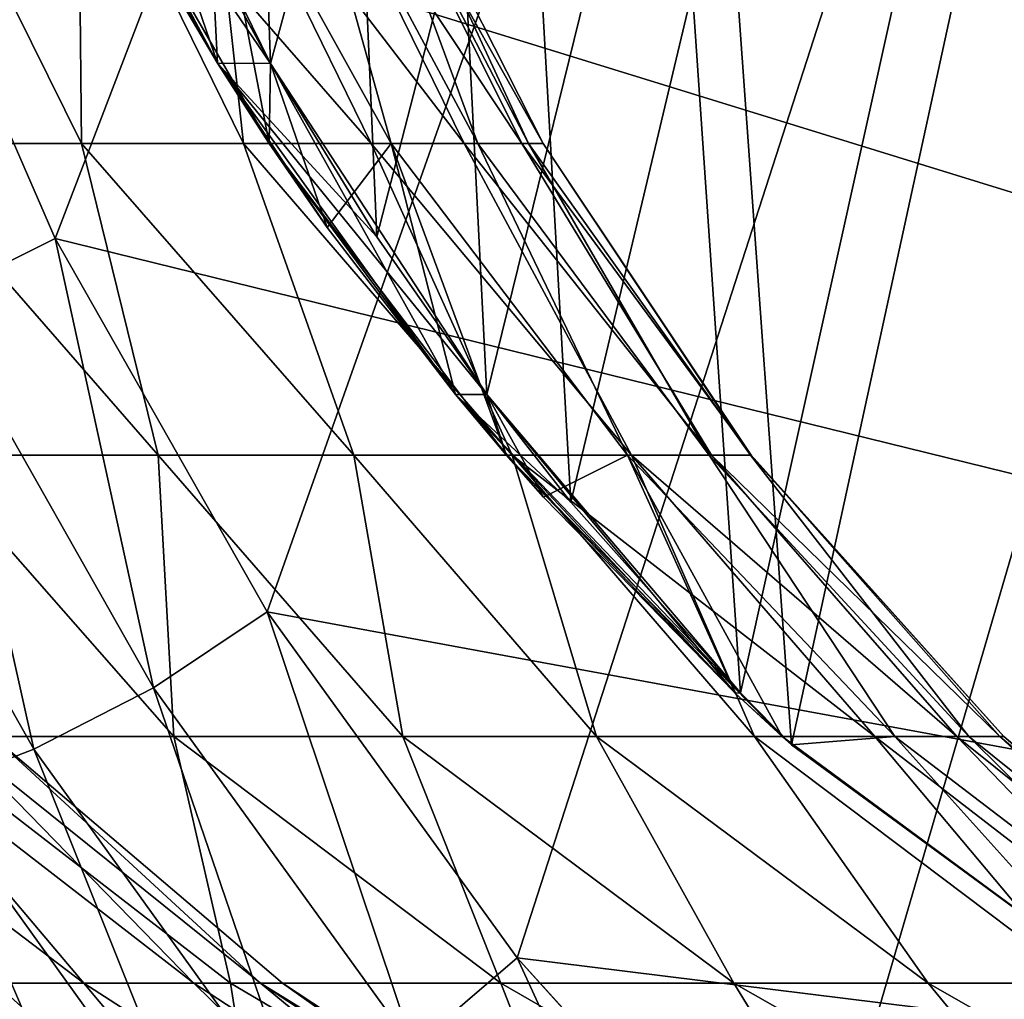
# Model space of a CAD drawing. Header units: millimetres. Extents: x -39 to 39, y -2 to 145.
# Tile 18 of 256: x -33.93 to -32.55, y 0.31 to 1.69. Entities that reach past the tile are written whole.
import ezdxf

# ---------------------------------------------------------------- set-up
doc = ezdxf.new("R2010")
doc.units = ezdxf.units.MM
doc.header["$LTSCALE"] = 65.185185
for name, color, linetype in [('231', 7, 'CONTINUOUS'), ('437', 7, 'CONTINUOUS'), ('438', 7, 'CONTINUOUS'), ('439', 7, 'CONTINUOUS'), ('449', 7, 'CONTINUOUS'), ('737', 7, 'CONTINUOUS'), ('741', 7, 'CONTINUOUS'), ('768', 7, 'CONTINUOUS'), ('775', 7, 'CONTINUOUS'), ('827', 7, 'CONTINUOUS'), ('836', 7, 'CONTINUOUS')]:
    doc.layers.add(name, color=color, linetype=linetype)

msp = doc.modelspace()

# ---------------------------------------------------------------- linework, layer by layer
at = {"layer": '231', "linetype": 'Continuous'}
for points in [[(-34.3627, 0.163, -13.4815), (-34.0471, 0.4022, -14.7421), (-33.8732, 0.163, -14.6682), (-34.3627, 0.163, -13.4815)], [(-34.3627, 0.163, 13.4815), (-33.8732, 0.163, 14.6682), (-34.0471, 0.4022, 14.7421), (-34.3627, 0.163, 13.4815)]]:
    msp.add_3dface(points, dxfattribs=at)
at = {"layer": '437', "linetype": 'Continuous'}
for points in [[(-33.8464, 1.512, 7.829), (-34.1207, 1.512, 7.2935), (-34.0811, 1.9855, 7.8938), (-33.8464, 1.512, 7.829)], [(-33.8509, 1.9855, 8.449), (-33.8464, 1.512, 7.829), (-34.0811, 1.9855, 7.8938), (-33.8509, 1.9855, 8.449)], [(-33.6546, 1.6253, 13.1225), (-33.5818, 1.5123, 13.1092), (-33.8555, 1.9859, 13.1621), (-33.6546, 1.6253, 13.1225)], [(-33.8555, 1.9859, 13.1621), (-33.5818, 1.5123, 13.1092), (-33.673, 1.9855, 12.5879), (-33.8555, 1.9859, 13.1621)], [(-33.7575, 1.7997, 13.1422), (-33.6546, 1.6253, 13.1225), (-33.8555, 1.9859, 13.1621), (-33.7575, 1.7997, 13.1422)], [(-33.6183, 1.512, 8.3857), (-33.8464, 1.512, 7.829), (-33.8509, 1.9855, 8.449), (-33.6183, 1.512, 8.3857)], [(-33.6701, 1.9855, 9.0221), (-33.6183, 1.512, 8.3857), (-33.8509, 1.9855, 8.449), (-33.6701, 1.9855, 9.0221)], [(-33.5818, 1.5123, 13.1092), (-33.4101, 1.512, 12.5316), (-33.673, 1.9855, 12.5879), (-33.5818, 1.5123, 13.1092)], [(-33.673, 1.9855, 12.5879), (-33.4101, 1.512, 12.5316), (-33.5421, 1.9855, 12.0014), (-33.673, 1.9855, 12.5879)], [(-33.3072, 1.512, 9.5468), (-33.4382, 1.512, 8.9597), (-33.6701, 1.9855, 9.0221), (-33.3072, 1.512, 9.5468)], [(-33.5401, 1.9855, 9.6089), (-33.3072, 1.512, 9.5468), (-33.6701, 1.9855, 9.0221), (-33.5401, 1.9855, 9.6089)], [(-33.4382, 1.512, 8.9597), (-33.6183, 1.512, 8.3857), (-33.6701, 1.9855, 9.0221), (-33.4382, 1.512, 8.9597)], [(-33.4101, 1.512, 12.5316), (-33.2884, 1.512, 11.9424), (-33.5421, 1.9855, 12.0014), (-33.4101, 1.512, 12.5316)], [(-33.5421, 1.9855, 12.0014), (-33.2884, 1.512, 11.9424), (-33.4629, 1.9855, 11.4056), (-33.5421, 1.9855, 12.0014)], [(-33.2263, 1.512, 10.143), (-33.3072, 1.512, 9.5468), (-33.5401, 1.9855, 9.6089), (-33.2263, 1.512, 10.143)], [(-33.4619, 1.9855, 10.2048), (-33.2263, 1.512, 10.143), (-33.5401, 1.9855, 9.6089), (-33.4619, 1.9855, 10.2048)], [(-33.2884, 1.512, 11.9424), (-33.2169, 1.512, 11.3451), (-33.4629, 1.9855, 11.4056), (-33.2884, 1.512, 11.9424)], [(-33.4629, 1.9855, 11.4056), (-33.2169, 1.512, 11.3451), (-33.4361, 1.9855, 10.8052), (-33.4629, 1.9855, 11.4056)], [(-33.1961, 1.512, 10.7438), (-33.2263, 1.512, 10.143), (-33.4619, 1.9855, 10.2048), (-33.1961, 1.512, 10.7438)], [(-33.4361, 1.9855, 10.8052), (-33.1961, 1.512, 10.7438), (-33.4619, 1.9855, 10.2048), (-33.4361, 1.9855, 10.8052)], [(-33.2169, 1.512, 11.3451), (-33.1961, 1.512, 10.7438), (-33.4361, 1.9855, 10.8052), (-33.2169, 1.512, 11.3451)], [(-33.7383, 1.0736, 7.3699), (-34.0645, 1.0736, 6.8071), (-34.1207, 1.512, 7.2935), (-33.7383, 1.0736, 7.3699)], [(-33.8464, 1.512, 7.829), (-33.7383, 1.0736, 7.3699), (-34.1207, 1.512, 7.2935), (-33.8464, 1.512, 7.829)], [(-33.4627, 1.0736, 7.9592), (-33.7383, 1.0736, 7.3699), (-33.8464, 1.512, 7.829), (-33.4627, 1.0736, 7.9592)], [(-33.6183, 1.512, 8.3857), (-33.4627, 1.0736, 7.9592), (-33.8464, 1.512, 7.829), (-33.6183, 1.512, 8.3857)], [(-33.2399, 1.0736, 8.5703), (-33.4627, 1.0736, 7.9592), (-33.6183, 1.512, 8.3857), (-33.2399, 1.0736, 8.5703)], [(-33.4382, 1.512, 8.9597), (-33.2399, 1.0736, 8.5703), (-33.6183, 1.512, 8.3857), (-33.4382, 1.512, 8.9597)], [(-33.3198, 1.1588, 13.0655), (-33.2481, 1.0738, 13.0542), (-33.5818, 1.5123, 13.1092), (-33.3198, 1.1588, 13.0655)], [(-33.5818, 1.5123, 13.1092), (-33.2481, 1.0738, 13.0542), (-33.4101, 1.512, 12.5316), (-33.5818, 1.5123, 13.1092)], [(-33.5001, 1.394, 13.0949), (-33.3198, 1.1588, 13.0655), (-33.5818, 1.5123, 13.1092), (-33.5001, 1.394, 13.0949)], [(-33.0716, 1.0736, 9.1986), (-33.2399, 1.0736, 8.5703), (-33.4382, 1.512, 8.9597), (-33.0716, 1.0736, 9.1986)], [(-33.3072, 1.512, 9.5468), (-33.0716, 1.0736, 9.1986), (-33.4382, 1.512, 8.9597), (-33.3072, 1.512, 9.5468)], [(-33.2481, 1.0738, 13.0542), (-33.0773, 1.0736, 12.426), (-33.4101, 1.512, 12.5316), (-33.2481, 1.0738, 13.0542)], [(-33.4101, 1.512, 12.5316), (-33.0773, 1.0736, 12.426), (-33.2884, 1.512, 11.9424), (-33.4101, 1.512, 12.5316)], [(-32.959, 1.0736, 9.8393), (-33.0716, 1.0736, 9.1986), (-33.3072, 1.512, 9.5468), (-32.959, 1.0736, 9.8393)], [(-33.2263, 1.512, 10.143), (-32.959, 1.0736, 9.8393), (-33.3072, 1.512, 9.5468), (-33.2263, 1.512, 10.143)], [(-33.0773, 1.0736, 12.426), (-32.9625, 1.0736, 11.7858), (-33.2884, 1.512, 11.9424), (-33.0773, 1.0736, 12.426)], [(-33.2884, 1.512, 11.9424), (-32.9625, 1.0736, 11.7858), (-33.2169, 1.512, 11.3451), (-33.2884, 1.512, 11.9424)], [(-32.9031, 1.0736, 10.4874), (-32.959, 1.0736, 9.8393), (-33.2263, 1.512, 10.143), (-32.9031, 1.0736, 10.4874)], [(-33.1961, 1.512, 10.7438), (-32.9031, 1.0736, 10.4874), (-33.2263, 1.512, 10.143), (-33.1961, 1.512, 10.7438)], [(-32.9625, 1.0736, 11.7858), (-32.9043, 1.0736, 11.1379), (-33.2169, 1.512, 11.3451), (-32.9625, 1.0736, 11.7858)], [(-33.2169, 1.512, 11.3451), (-32.9043, 1.0736, 11.1379), (-33.1961, 1.512, 10.7438), (-33.2169, 1.512, 11.3451)], [(-32.9043, 1.0736, 11.1379), (-32.9031, 1.0736, 10.4874), (-33.1961, 1.512, 10.7438), (-32.9043, 1.0736, 11.1379)], [(-33.7163, 0.6775, 6.6963), (-34.0855, 0.6775, 6.1558), (-34.0645, 1.0736, 6.8071), (-33.7163, 0.6775, 6.6963)], [(-33.7383, 1.0736, 7.3699), (-33.7163, 0.6775, 6.6963), (-34.0645, 1.0736, 6.8071), (-33.7383, 1.0736, 7.3699)], [(-33.394, 0.6775, 7.266), (-33.7163, 0.6775, 6.6963), (-33.7383, 1.0736, 7.3699), (-33.394, 0.6775, 7.266)], [(-33.4627, 1.0736, 7.9592), (-33.394, 0.6775, 7.266), (-33.7383, 1.0736, 7.3699), (-33.4627, 1.0736, 7.9592)], [(-33.1209, 0.6775, 7.8608), (-33.394, 0.6775, 7.266), (-33.4627, 1.0736, 7.9592), (-33.1209, 0.6775, 7.8608)], [(-33.2399, 1.0736, 8.5703), (-33.1209, 0.6775, 7.8608), (-33.4627, 1.0736, 7.9592), (-33.2399, 1.0736, 8.5703)], [(-32.9258, 0.7384, 13.0037), (-32.8595, 0.6776, 12.9932), (-33.2481, 1.0738, 13.0542), (-32.9258, 0.7384, 13.0037)], [(-33.2481, 1.0738, 13.0542), (-32.8595, 0.6776, 12.9932), (-33.0773, 1.0736, 12.426), (-33.2481, 1.0738, 13.0542)], [(-33.1957, 1.0142, 13.046), (-32.9258, 0.7384, 13.0037), (-33.2481, 1.0738, 13.0542), (-33.1957, 1.0142, 13.046)], [(-32.8988, 0.6775, 8.4765), (-33.1209, 0.6775, 7.8608), (-33.2399, 1.0736, 8.5703), (-32.8988, 0.6775, 8.4765)], [(-33.0716, 1.0736, 9.1986), (-32.8988, 0.6775, 8.4765), (-33.2399, 1.0736, 8.5703), (-33.0716, 1.0736, 9.1986)], [(-32.8595, 0.6776, 12.9932), (-32.7011, 0.6775, 12.358), (-33.0773, 1.0736, 12.426), (-32.8595, 0.6776, 12.9932)], [(-33.0773, 1.0736, 12.426), (-32.7011, 0.6775, 12.358), (-32.9625, 1.0736, 11.7858), (-33.0773, 1.0736, 12.426)], [(-32.6139, 0.6775, 9.753), (-32.7294, 0.6775, 9.1087), (-33.0716, 1.0736, 9.1986), (-32.6139, 0.6775, 9.753)], [(-32.959, 1.0736, 9.8393), (-32.6139, 0.6775, 9.753), (-33.0716, 1.0736, 9.1986), (-32.959, 1.0736, 9.8393)], [(-32.7294, 0.6775, 9.1087), (-32.8988, 0.6775, 8.4765), (-33.0716, 1.0736, 9.1986), (-32.7294, 0.6775, 9.1087)], [(-32.7011, 0.6775, 12.358), (-32.5968, 0.6775, 11.7118), (-32.9625, 1.0736, 11.7858), (-32.7011, 0.6775, 12.358)], [(-32.9625, 1.0736, 11.7858), (-32.5968, 0.6775, 11.7118), (-32.9043, 1.0736, 11.1379), (-32.9625, 1.0736, 11.7858)], [(-32.5531, 0.6775, 10.4047), (-32.6139, 0.6775, 9.753), (-32.959, 1.0736, 9.8393), (-32.5531, 0.6775, 10.4047)], [(-32.9031, 1.0736, 10.4874), (-32.5531, 0.6775, 10.4047), (-32.959, 1.0736, 9.8393), (-32.9031, 1.0736, 10.4874)], [(-32.5968, 0.6775, 11.7118), (-32.5474, 0.6775, 11.0591), (-32.9043, 1.0736, 11.1379), (-32.5968, 0.6775, 11.7118)], [(-32.9043, 1.0736, 11.1379), (-32.5474, 0.6775, 11.0591), (-32.9031, 1.0736, 10.4874), (-32.9043, 1.0736, 11.1379)], [(-32.5474, 0.6775, 11.0591), (-32.5531, 0.6775, 10.4047), (-32.9031, 1.0736, 10.4874), (-32.5474, 0.6775, 11.0591)], [(-33.6363, 0.3305, 6.0908), (-34.0662, 0.3305, 5.5344), (-34.0855, 0.6775, 6.1558), (-33.6363, 0.3305, 6.0908)], [(-33.7163, 0.6775, 6.6963), (-33.6363, 0.3305, 6.0908), (-34.0855, 0.6775, 6.1558), (-33.7163, 0.6775, 6.6963)], [(-33.2558, 0.3305, 6.6821), (-33.6363, 0.3305, 6.0908), (-33.7163, 0.6775, 6.6963), (-33.2558, 0.3305, 6.6821)], [(-33.394, 0.6775, 7.266), (-33.2558, 0.3305, 6.6821), (-33.7163, 0.6775, 6.6963), (-33.394, 0.6775, 7.266)], [(-32.9276, 0.3305, 7.304), (-33.2558, 0.3305, 6.6821), (-33.394, 0.6775, 7.266), (-32.9276, 0.3305, 7.304)], [(-33.1209, 0.6775, 7.8608), (-32.9276, 0.3305, 7.304), (-33.394, 0.6775, 7.266), (-33.1209, 0.6775, 7.8608)], [(-32.6542, 0.3305, 7.9518), (-32.9276, 0.3305, 7.304), (-33.1209, 0.6775, 7.8608), (-32.6542, 0.3305, 7.9518)], [(-32.8988, 0.6775, 8.4765), (-32.6542, 0.3305, 7.9518), (-33.1209, 0.6775, 7.8608), (-32.8988, 0.6775, 8.4765)], [(-32.4375, 0.3305, 8.6207), (-32.6542, 0.3305, 7.9518), (-32.8988, 0.6775, 8.4765), (-32.4375, 0.3305, 8.6207)], [(-32.7294, 0.6775, 9.1087), (-32.4375, 0.3305, 8.6207), (-32.8988, 0.6775, 8.4765), (-32.7294, 0.6775, 9.1087)], [(-32.8464, 0.6658, 12.991), (-32.3885, 0.3304, 12.7935), (-32.8595, 0.6776, 12.9932), (-32.8464, 0.6658, 12.991)], [(-32.8595, 0.6776, 12.9932), (-32.3885, 0.3304, 12.7935), (-32.7011, 0.6775, 12.358), (-32.8595, 0.6776, 12.9932)], [(-32.2791, 0.3305, 9.3058), (-32.4375, 0.3305, 8.6207), (-32.7294, 0.6775, 9.1087), (-32.2791, 0.3305, 9.3058)], [(-32.6139, 0.6775, 9.753), (-32.2791, 0.3305, 9.3058), (-32.7294, 0.6775, 9.1087), (-32.6139, 0.6775, 9.753)], [(-32.3885, 0.3304, 12.7935), (-32.2464, 0.3305, 12.1051), (-32.7011, 0.6775, 12.358), (-32.3885, 0.3304, 12.7935)], [(-32.7011, 0.6775, 12.358), (-32.2464, 0.3305, 12.1051), (-32.5968, 0.6775, 11.7118), (-32.7011, 0.6775, 12.358)], [(-32.1804, 0.3305, 10.0019), (-32.2791, 0.3305, 9.3058), (-32.6139, 0.6775, 9.753), (-32.1804, 0.3305, 10.0019)], [(-32.5531, 0.6775, 10.4047), (-32.1804, 0.3305, 10.0019), (-32.6139, 0.6775, 9.753), (-32.5531, 0.6775, 10.4047)], [(-32.2464, 0.3305, 12.1051), (-32.1639, 0.3305, 11.4068), (-32.5968, 0.6775, 11.7118), (-32.2464, 0.3305, 12.1051)], [(-32.5968, 0.6775, 11.7118), (-32.1639, 0.3305, 11.4068), (-32.5474, 0.6775, 11.0591), (-32.5968, 0.6775, 11.7118)], [(-32.1419, 0.3305, 10.704), (-32.1804, 0.3305, 10.0019), (-32.5531, 0.6775, 10.4047), (-32.1419, 0.3305, 10.704)], [(-32.5474, 0.6775, 11.0591), (-32.1419, 0.3305, 10.704), (-32.5531, 0.6775, 10.4047), (-32.5474, 0.6775, 11.0591)], [(-32.1639, 0.3305, 11.4068), (-32.1419, 0.3305, 10.704), (-32.5474, 0.6775, 11.0591), (-32.1639, 0.3305, 11.4068)], [(-33.5904, 0.0382, 5.4153), (-34.0918, 0.0382, 4.8437), (-34.0662, 0.3305, 5.5344), (-33.5904, 0.0382, 5.4153)], [(-33.6363, 0.3305, 6.0908), (-33.5904, 0.0382, 5.4153), (-34.0662, 0.3305, 5.5344), (-33.6363, 0.3305, 6.0908)], [(-33.1413, 0.0382, 6.029), (-33.5904, 0.0382, 5.4153), (-33.6363, 0.3305, 6.0908), (-33.1413, 0.0382, 6.029)], [(-33.2558, 0.3305, 6.6821), (-33.1413, 0.0382, 6.029), (-33.6363, 0.3305, 6.0908), (-33.2558, 0.3305, 6.6821)], [(-32.7482, 0.0382, 6.6799), (-33.1413, 0.0382, 6.029), (-33.2558, 0.3305, 6.6821), (-32.7482, 0.0382, 6.6799)], [(-32.9276, 0.3305, 7.304), (-32.7482, 0.0382, 6.6799), (-33.2558, 0.3305, 6.6821), (-32.9276, 0.3305, 7.304)], [(-32.414, 0.0382, 7.363), (-32.7482, 0.0382, 6.6799), (-32.9276, 0.3305, 7.304), (-32.414, 0.0382, 7.363)], [(-32.6542, 0.3305, 7.9518), (-32.414, 0.0382, 7.363), (-32.9276, 0.3305, 7.304), (-32.6542, 0.3305, 7.9518)], [(-32.1414, 0.0382, 8.0729), (-32.414, 0.0382, 7.363), (-32.6542, 0.3305, 7.9518), (-32.1414, 0.0382, 8.0729)], [(-32.4375, 0.3305, 8.6207), (-32.1414, 0.0382, 8.0729), (-32.6542, 0.3305, 7.9518), (-32.4375, 0.3305, 8.6207)]]:
    msp.add_3dface(points, dxfattribs=at)
at = {"layer": '438', "linetype": 'Continuous'}
for points in [[(-34.0587, 0.3305, 2.801), (-33.8431, 0.3305, 2.1198), (-34.3006, 0.6775, 2.2583), (-34.0587, 0.3305, 2.801)], [(-34.3006, 0.6775, 2.2583), (-33.8431, 0.3305, 2.1198), (-34.1368, 0.6775, 1.6246), (-34.3006, 0.6775, 2.2583)], [(-33.8431, 0.3305, -2.1198), (-34.0587, 0.3305, -2.801), (-34.3006, 0.6775, -2.2583), (-33.8431, 0.3305, -2.1198)], [(-34.1368, 0.6775, -1.6246), (-33.8431, 0.3305, -2.1198), (-34.3006, 0.6775, -2.2583), (-34.1368, 0.6775, -1.6246)], [(-33.8431, 0.3305, 2.1198), (-33.688, 0.3305, 1.4223), (-34.1368, 0.6775, 1.6246), (-33.8431, 0.3305, 2.1198)], [(-34.1368, 0.6775, 1.6246), (-33.688, 0.3305, 1.4223), (-34.0269, 0.6775, 0.9794), (-34.1368, 0.6775, 1.6246)], [(-33.688, 0.3305, -1.4223), (-33.8431, 0.3305, -2.1198), (-34.1368, 0.6775, -1.6246), (-33.688, 0.3305, -1.4223)], [(-34.0269, 0.6775, -0.9794), (-33.688, 0.3305, -1.4223), (-34.1368, 0.6775, -1.6246), (-34.0269, 0.6775, -0.9794)], [(-33.688, 0.3305, 1.4223), (-33.5944, 0.3305, 0.7139), (-34.0269, 0.6775, 0.9794), (-33.688, 0.3305, 1.4223)], [(-34.0269, 0.6775, 0.9794), (-33.5944, 0.3305, 0.7139), (-33.9717, 0.6775, 0.3273), (-34.0269, 0.6775, 0.9794)], [(-33.5944, 0.3305, -0.7139), (-33.688, 0.3305, -1.4223), (-34.0269, 0.6775, -0.9794), (-33.5944, 0.3305, -0.7139)], [(-33.9717, 0.6775, -0.3273), (-33.5944, 0.3305, -0.7139), (-34.0269, 0.6775, -0.9794), (-33.9717, 0.6775, -0.3273)], [(-33.5944, 0.3305, 0.7139), (-33.5631, 0.3305, 0), (-33.9717, 0.6775, 0.3273), (-33.5944, 0.3305, 0.7139)], [(-33.5631, 0.3305, 0), (-33.5944, 0.3305, -0.7139), (-33.9717, 0.6775, -0.3273), (-33.5631, 0.3305, 0)], [(-33.9717, 0.6775, 0.3273), (-33.5631, 0.3305, 0), (-33.9717, 0.6775, -0.3273), (-33.9717, 0.6775, 0.3273)], [(-34.1838, 0.0382, 4.1449), (-33.8635, 0.0382, 3.4996), (-34.333, 0.3305, 3.4608), (-34.1838, 0.0382, 4.1449)], [(-34.333, 0.3305, 3.4608), (-33.8635, 0.0382, 3.4996), (-34.0587, 0.3305, 2.801), (-34.333, 0.3305, 3.4608)], [(-33.8635, 0.0382, -3.4996), (-34.1838, 0.0382, -4.1449), (-34.333, 0.3305, -3.4608), (-33.8635, 0.0382, -3.4996)], [(-34.0587, 0.3305, -2.801), (-33.8635, 0.0382, -3.4996), (-34.333, 0.3305, -3.4608), (-34.0587, 0.3305, -2.801)], [(-33.8635, 0.0382, 3.4996), (-33.5983, 0.0382, 2.8296), (-34.0587, 0.3305, 2.801), (-33.8635, 0.0382, 3.4996)], [(-34.0587, 0.3305, 2.801), (-33.5983, 0.0382, 2.8296), (-33.8431, 0.3305, 2.1198), (-34.0587, 0.3305, 2.801)], [(-33.5983, 0.0382, -2.8296), (-33.8635, 0.0382, -3.4996), (-34.0587, 0.3305, -2.801), (-33.5983, 0.0382, -2.8296)], [(-33.8431, 0.3305, -2.1198), (-33.5983, 0.0382, -2.8296), (-34.0587, 0.3305, -2.801), (-33.8431, 0.3305, -2.1198)], [(-33.5983, 0.0382, 2.8296), (-33.3901, 0.0382, 2.1397), (-33.8431, 0.3305, 2.1198), (-33.5983, 0.0382, 2.8296)], [(-33.8431, 0.3305, 2.1198), (-33.3901, 0.0382, 2.1397), (-33.688, 0.3305, 1.4223), (-33.8431, 0.3305, 2.1198)], [(-33.3901, 0.0382, -2.1397), (-33.5983, 0.0382, -2.8296), (-33.8431, 0.3305, -2.1198), (-33.3901, 0.0382, -2.1397)], [(-33.688, 0.3305, -1.4223), (-33.3901, 0.0382, -2.1397), (-33.8431, 0.3305, -2.1198), (-33.688, 0.3305, -1.4223)], [(-33.3901, 0.0382, 2.1397), (-33.2404, 0.0382, 1.4349), (-33.688, 0.3305, 1.4223), (-33.3901, 0.0382, 2.1397)], [(-33.688, 0.3305, 1.4223), (-33.2404, 0.0382, 1.4349), (-33.5944, 0.3305, 0.7139), (-33.688, 0.3305, 1.4223)], [(-33.2404, 0.0382, -1.4349), (-33.3901, 0.0382, -2.1397), (-33.688, 0.3305, -1.4223), (-33.2404, 0.0382, -1.4349)], [(-33.5944, 0.3305, -0.7139), (-33.2404, 0.0382, -1.4349), (-33.688, 0.3305, -1.4223), (-33.5944, 0.3305, -0.7139)], [(-33.2404, 0.0382, 1.4349), (-33.1501, 0.0382, 0.72), (-33.5944, 0.3305, 0.7139), (-33.2404, 0.0382, 1.4349)], [(-33.1501, 0.0382, 0.72), (-33.1199, 0.0382, 0), (-33.5944, 0.3305, 0.7139), (-33.1501, 0.0382, 0.72)], [(-33.5944, 0.3305, 0.7139), (-33.1199, 0.0382, 0), (-33.5631, 0.3305, 0), (-33.5944, 0.3305, 0.7139)], [(-33.1501, 0.0382, -0.72), (-33.2404, 0.0382, -1.4349), (-33.5944, 0.3305, -0.7139), (-33.1501, 0.0382, -0.72)], [(-33.5631, 0.3305, 0), (-33.1501, 0.0382, -0.72), (-33.5944, 0.3305, -0.7139), (-33.5631, 0.3305, 0)], [(-33.1199, 0.0382, 0), (-33.1501, 0.0382, -0.72), (-33.5631, 0.3305, 0), (-33.1199, 0.0382, 0)]]:
    msp.add_3dface(points, dxfattribs=at)
at = {"layer": '439', "linetype": 'Continuous'}
for points in [[(-34.1207, 1.512, -7.2935), (-33.8464, 1.512, -7.829), (-34.0811, 1.9855, -7.8938), (-34.1207, 1.512, -7.2935)], [(-34.0811, 1.9855, -7.8938), (-33.8464, 1.512, -7.829), (-33.8509, 1.9855, -8.449), (-34.0811, 1.9855, -7.8938)], [(-33.8464, 1.512, -7.829), (-33.6183, 1.512, -8.3857), (-33.8509, 1.9855, -8.449), (-33.8464, 1.512, -7.829)], [(-33.6183, 1.512, -8.3857), (-33.4382, 1.512, -8.9597), (-33.8509, 1.9855, -8.449), (-33.6183, 1.512, -8.3857)], [(-33.8509, 1.9855, -8.449), (-33.4382, 1.512, -8.9597), (-33.6701, 1.9855, -9.0221), (-33.8509, 1.9855, -8.449)], [(-33.7575, 1.7997, -13.1422), (-33.673, 1.9855, -12.5879), (-33.6546, 1.6253, -13.1225), (-33.7575, 1.7997, -13.1422)], [(-33.4101, 1.512, -12.5316), (-33.5818, 1.5123, -13.1092), (-33.673, 1.9855, -12.5879), (-33.4101, 1.512, -12.5316)], [(-33.5421, 1.9855, -12.0014), (-33.4101, 1.512, -12.5316), (-33.673, 1.9855, -12.5879), (-33.5421, 1.9855, -12.0014)], [(-33.673, 1.9855, -12.5879), (-33.5818, 1.5123, -13.1092), (-33.6546, 1.6253, -13.1225), (-33.673, 1.9855, -12.5879)], [(-33.4382, 1.512, -8.9597), (-33.3072, 1.512, -9.5468), (-33.6701, 1.9855, -9.0221), (-33.4382, 1.512, -8.9597)], [(-33.6701, 1.9855, -9.0221), (-33.3072, 1.512, -9.5468), (-33.5401, 1.9855, -9.6089), (-33.6701, 1.9855, -9.0221)], [(-33.2884, 1.512, -11.9424), (-33.4101, 1.512, -12.5316), (-33.5421, 1.9855, -12.0014), (-33.2884, 1.512, -11.9424)], [(-33.4629, 1.9855, -11.4056), (-33.2884, 1.512, -11.9424), (-33.5421, 1.9855, -12.0014), (-33.4629, 1.9855, -11.4056)], [(-33.3072, 1.512, -9.5468), (-33.2263, 1.512, -10.143), (-33.5401, 1.9855, -9.6089), (-33.3072, 1.512, -9.5468)], [(-33.5401, 1.9855, -9.6089), (-33.2263, 1.512, -10.143), (-33.4619, 1.9855, -10.2048), (-33.5401, 1.9855, -9.6089)], [(-33.2169, 1.512, -11.3451), (-33.2884, 1.512, -11.9424), (-33.4629, 1.9855, -11.4056), (-33.2169, 1.512, -11.3451)], [(-33.4361, 1.9855, -10.8052), (-33.2169, 1.512, -11.3451), (-33.4629, 1.9855, -11.4056), (-33.4361, 1.9855, -10.8052)], [(-33.2263, 1.512, -10.143), (-33.1961, 1.512, -10.7438), (-33.4619, 1.9855, -10.2048), (-33.2263, 1.512, -10.143)], [(-33.4619, 1.9855, -10.2048), (-33.1961, 1.512, -10.7438), (-33.4361, 1.9855, -10.8052), (-33.4619, 1.9855, -10.2048)], [(-33.1961, 1.512, -10.7438), (-33.2169, 1.512, -11.3451), (-33.4361, 1.9855, -10.8052), (-33.1961, 1.512, -10.7438)], [(-34.0645, 1.0736, -6.8071), (-33.7383, 1.0736, -7.3699), (-34.1207, 1.512, -7.2935), (-34.0645, 1.0736, -6.8071)], [(-34.1207, 1.512, -7.2935), (-33.7383, 1.0736, -7.3699), (-33.8464, 1.512, -7.829), (-34.1207, 1.512, -7.2935)], [(-33.7383, 1.0736, -7.3699), (-33.4627, 1.0736, -7.9592), (-33.8464, 1.512, -7.829), (-33.7383, 1.0736, -7.3699)], [(-33.8464, 1.512, -7.829), (-33.4627, 1.0736, -7.9592), (-33.6183, 1.512, -8.3857), (-33.8464, 1.512, -7.829)], [(-33.4627, 1.0736, -7.9592), (-33.2399, 1.0736, -8.5703), (-33.6183, 1.512, -8.3857), (-33.4627, 1.0736, -7.9592)], [(-33.6183, 1.512, -8.3857), (-33.2399, 1.0736, -8.5703), (-33.4382, 1.512, -8.9597), (-33.6183, 1.512, -8.3857)], [(-33.5818, 1.5123, -13.1092), (-33.4101, 1.512, -12.5316), (-33.5001, 1.3941, -13.0949), (-33.5818, 1.5123, -13.1092)], [(-33.5001, 1.3941, -13.0949), (-33.4101, 1.512, -12.5316), (-33.3198, 1.1588, -13.0655), (-33.5001, 1.3941, -13.0949)], [(-33.2399, 1.0736, -8.5703), (-33.0716, 1.0736, -9.1986), (-33.4382, 1.512, -8.9597), (-33.2399, 1.0736, -8.5703)], [(-33.4382, 1.512, -8.9597), (-33.0716, 1.0736, -9.1986), (-33.3072, 1.512, -9.5468), (-33.4382, 1.512, -8.9597)], [(-33.0773, 1.0736, -12.426), (-33.2481, 1.0738, -13.0542), (-33.4101, 1.512, -12.5316), (-33.0773, 1.0736, -12.426)], [(-33.2884, 1.512, -11.9424), (-33.0773, 1.0736, -12.426), (-33.4101, 1.512, -12.5316), (-33.2884, 1.512, -11.9424)], [(-33.4101, 1.512, -12.5316), (-33.2481, 1.0738, -13.0542), (-33.3198, 1.1588, -13.0655), (-33.4101, 1.512, -12.5316)], [(-33.0716, 1.0736, -9.1986), (-32.959, 1.0736, -9.8393), (-33.3072, 1.512, -9.5468), (-33.0716, 1.0736, -9.1986)], [(-33.3072, 1.512, -9.5468), (-32.959, 1.0736, -9.8393), (-33.2263, 1.512, -10.143), (-33.3072, 1.512, -9.5468)], [(-32.9625, 1.0736, -11.7858), (-33.0773, 1.0736, -12.426), (-33.2884, 1.512, -11.9424), (-32.9625, 1.0736, -11.7858)], [(-33.2169, 1.512, -11.3451), (-32.9625, 1.0736, -11.7858), (-33.2884, 1.512, -11.9424), (-33.2169, 1.512, -11.3451)], [(-32.959, 1.0736, -9.8393), (-32.9031, 1.0736, -10.4874), (-33.2263, 1.512, -10.143), (-32.959, 1.0736, -9.8393)], [(-33.2263, 1.512, -10.143), (-32.9031, 1.0736, -10.4874), (-33.1961, 1.512, -10.7438), (-33.2263, 1.512, -10.143)], [(-32.9043, 1.0736, -11.1379), (-32.9625, 1.0736, -11.7858), (-33.2169, 1.512, -11.3451), (-32.9043, 1.0736, -11.1379)], [(-33.1961, 1.512, -10.7438), (-32.9043, 1.0736, -11.1379), (-33.2169, 1.512, -11.3451), (-33.1961, 1.512, -10.7438)], [(-32.9031, 1.0736, -10.4874), (-32.9043, 1.0736, -11.1379), (-33.1961, 1.512, -10.7438), (-32.9031, 1.0736, -10.4874)], [(-34.0855, 0.6775, -6.1558), (-33.7163, 0.6775, -6.6963), (-34.0645, 1.0736, -6.8071), (-34.0855, 0.6775, -6.1558)], [(-34.0645, 1.0736, -6.8071), (-33.7163, 0.6775, -6.6963), (-33.7383, 1.0736, -7.3699), (-34.0645, 1.0736, -6.8071)], [(-33.7163, 0.6775, -6.6963), (-33.394, 0.6775, -7.266), (-33.7383, 1.0736, -7.3699), (-33.7163, 0.6775, -6.6963)], [(-33.7383, 1.0736, -7.3699), (-33.394, 0.6775, -7.266), (-33.4627, 1.0736, -7.9592), (-33.7383, 1.0736, -7.3699)], [(-33.394, 0.6775, -7.266), (-33.1209, 0.6775, -7.8608), (-33.4627, 1.0736, -7.9592), (-33.394, 0.6775, -7.266)], [(-33.4627, 1.0736, -7.9592), (-33.1209, 0.6775, -7.8608), (-33.2399, 1.0736, -8.5703), (-33.4627, 1.0736, -7.9592)], [(-33.2481, 1.0738, -13.0542), (-33.0773, 1.0736, -12.426), (-33.1957, 1.0142, -13.046), (-33.2481, 1.0738, -13.0542)], [(-33.1209, 0.6775, -7.8608), (-32.8988, 0.6775, -8.4765), (-33.2399, 1.0736, -8.5703), (-33.1209, 0.6775, -7.8608)], [(-32.8988, 0.6775, -8.4765), (-32.7294, 0.6775, -9.1087), (-33.2399, 1.0736, -8.5703), (-32.8988, 0.6775, -8.4765)], [(-33.2399, 1.0736, -8.5703), (-32.7294, 0.6775, -9.1087), (-33.0716, 1.0736, -9.1986), (-33.2399, 1.0736, -8.5703)], [(-33.1957, 1.0142, -13.046), (-33.0773, 1.0736, -12.426), (-32.9258, 0.7384, -13.0037), (-33.1957, 1.0142, -13.046)], [(-32.7011, 0.6775, -12.358), (-32.8595, 0.6776, -12.9932), (-33.0773, 1.0736, -12.426), (-32.7011, 0.6775, -12.358)], [(-32.9625, 1.0736, -11.7858), (-32.7011, 0.6775, -12.358), (-33.0773, 1.0736, -12.426), (-32.9625, 1.0736, -11.7858)], [(-33.0773, 1.0736, -12.426), (-32.8595, 0.6776, -12.9932), (-32.9258, 0.7384, -13.0037), (-33.0773, 1.0736, -12.426)], [(-32.7294, 0.6775, -9.1087), (-32.6139, 0.6775, -9.753), (-33.0716, 1.0736, -9.1986), (-32.7294, 0.6775, -9.1087)], [(-33.0716, 1.0736, -9.1986), (-32.6139, 0.6775, -9.753), (-32.959, 1.0736, -9.8393), (-33.0716, 1.0736, -9.1986)], [(-32.5968, 0.6775, -11.7118), (-32.7011, 0.6775, -12.358), (-32.9625, 1.0736, -11.7858), (-32.5968, 0.6775, -11.7118)], [(-32.9043, 1.0736, -11.1379), (-32.5968, 0.6775, -11.7118), (-32.9625, 1.0736, -11.7858), (-32.9043, 1.0736, -11.1379)], [(-32.6139, 0.6775, -9.753), (-32.5531, 0.6775, -10.4047), (-32.959, 1.0736, -9.8393), (-32.6139, 0.6775, -9.753)], [(-32.959, 1.0736, -9.8393), (-32.5531, 0.6775, -10.4047), (-32.9031, 1.0736, -10.4874), (-32.959, 1.0736, -9.8393)], [(-32.5474, 0.6775, -11.0591), (-32.5968, 0.6775, -11.7118), (-32.9043, 1.0736, -11.1379), (-32.5474, 0.6775, -11.0591)], [(-32.9031, 1.0736, -10.4874), (-32.5474, 0.6775, -11.0591), (-32.9043, 1.0736, -11.1379), (-32.9031, 1.0736, -10.4874)], [(-32.5531, 0.6775, -10.4047), (-32.5474, 0.6775, -11.0591), (-32.9031, 1.0736, -10.4874), (-32.5531, 0.6775, -10.4047)], [(-34.0662, 0.3305, -5.5344), (-33.6363, 0.3305, -6.0908), (-34.0855, 0.6775, -6.1558), (-34.0662, 0.3305, -5.5344)], [(-34.0855, 0.6775, -6.1558), (-33.6363, 0.3305, -6.0908), (-33.7163, 0.6775, -6.6963), (-34.0855, 0.6775, -6.1558)], [(-33.6363, 0.3305, -6.0908), (-33.2558, 0.3305, -6.6821), (-33.7163, 0.6775, -6.6963), (-33.6363, 0.3305, -6.0908)], [(-33.7163, 0.6775, -6.6963), (-33.2558, 0.3305, -6.6821), (-33.394, 0.6775, -7.266), (-33.7163, 0.6775, -6.6963)], [(-33.2558, 0.3305, -6.6821), (-32.9276, 0.3305, -7.3039), (-33.394, 0.6775, -7.266), (-33.2558, 0.3305, -6.6821)], [(-33.394, 0.6775, -7.266), (-32.9276, 0.3305, -7.3039), (-33.1209, 0.6775, -7.8608), (-33.394, 0.6775, -7.266)], [(-32.9276, 0.3305, -7.3039), (-32.6542, 0.3305, -7.9517), (-33.1209, 0.6775, -7.8608), (-32.9276, 0.3305, -7.3039)], [(-33.1209, 0.6775, -7.8608), (-32.6542, 0.3305, -7.9517), (-32.8988, 0.6775, -8.4765), (-33.1209, 0.6775, -7.8608)], [(-32.6542, 0.3305, -7.9517), (-32.4375, 0.3305, -8.6207), (-32.8988, 0.6775, -8.4765), (-32.6542, 0.3305, -7.9517)], [(-32.8988, 0.6775, -8.4765), (-32.4375, 0.3305, -8.6207), (-32.7294, 0.6775, -9.1087), (-32.8988, 0.6775, -8.4765)], [(-32.7011, 0.6775, -12.358), (-32.8464, 0.6658, -12.991), (-32.8595, 0.6776, -12.9932), (-32.7011, 0.6775, -12.358)], [(-32.3886, 0.3305, -12.7936), (-32.8464, 0.6658, -12.991), (-32.7011, 0.6775, -12.358), (-32.3886, 0.3305, -12.7936)], [(-32.4375, 0.3305, -8.6207), (-32.2792, 0.3305, -9.3057), (-32.7294, 0.6775, -9.1087), (-32.4375, 0.3305, -8.6207)], [(-32.7294, 0.6775, -9.1087), (-32.2792, 0.3305, -9.3057), (-32.6139, 0.6775, -9.753), (-32.7294, 0.6775, -9.1087)], [(-32.2464, 0.3305, -12.1051), (-32.3886, 0.3305, -12.7936), (-32.7011, 0.6775, -12.358), (-32.2464, 0.3305, -12.1051)], [(-32.5968, 0.6775, -11.7118), (-32.2464, 0.3305, -12.1051), (-32.7011, 0.6775, -12.358), (-32.5968, 0.6775, -11.7118)], [(-32.2792, 0.3305, -9.3057), (-32.1804, 0.3305, -10.0019), (-32.6139, 0.6775, -9.753), (-32.2792, 0.3305, -9.3057)], [(-32.6139, 0.6775, -9.753), (-32.1804, 0.3305, -10.0019), (-32.5531, 0.6775, -10.4047), (-32.6139, 0.6775, -9.753)], [(-32.1639, 0.3305, -11.4068), (-32.2464, 0.3305, -12.1051), (-32.5968, 0.6775, -11.7118), (-32.1639, 0.3305, -11.4068)], [(-32.5474, 0.6775, -11.0591), (-32.1639, 0.3305, -11.4068), (-32.5968, 0.6775, -11.7118), (-32.5474, 0.6775, -11.0591)], [(-32.1804, 0.3305, -10.0019), (-32.1419, 0.3305, -10.704), (-32.5531, 0.6775, -10.4047), (-32.1804, 0.3305, -10.0019)], [(-32.5531, 0.6775, -10.4047), (-32.1419, 0.3305, -10.704), (-32.5474, 0.6775, -11.0591), (-32.5531, 0.6775, -10.4047)], [(-32.1419, 0.3305, -10.704), (-32.1639, 0.3305, -11.4068), (-32.5474, 0.6775, -11.0591), (-32.1419, 0.3305, -10.704)], [(-33.5904, 0.0382, -5.4152), (-34.0662, 0.3305, -5.5344), (-34.0918, 0.0382, -4.8437), (-33.5904, 0.0382, -5.4152)], [(-33.6363, 0.3305, -6.0908), (-34.0662, 0.3305, -5.5344), (-33.5904, 0.0382, -5.4152), (-33.6363, 0.3305, -6.0908)], [(-33.2558, 0.3305, -6.6821), (-33.6363, 0.3305, -6.0908), (-33.1413, 0.0382, -6.0289), (-33.2558, 0.3305, -6.6821)], [(-33.1413, 0.0382, -6.0289), (-33.6363, 0.3305, -6.0908), (-33.5904, 0.0382, -5.4152), (-33.1413, 0.0382, -6.0289)], [(-32.9276, 0.3305, -7.3039), (-33.2558, 0.3305, -6.6821), (-32.7482, 0.0382, -6.6799), (-32.9276, 0.3305, -7.3039)], [(-32.7482, 0.0382, -6.6799), (-33.2558, 0.3305, -6.6821), (-33.1413, 0.0382, -6.0289), (-32.7482, 0.0382, -6.6799)], [(-32.6542, 0.3305, -7.9517), (-32.9276, 0.3305, -7.3039), (-32.414, 0.0382, -7.363), (-32.6542, 0.3305, -7.9517)], [(-32.414, 0.0382, -7.363), (-32.9276, 0.3305, -7.3039), (-32.7482, 0.0382, -6.6799), (-32.414, 0.0382, -7.363)], [(-32.4375, 0.3305, -8.6207), (-32.6542, 0.3305, -7.9517), (-32.1415, 0.0382, -8.0729), (-32.4375, 0.3305, -8.6207)], [(-32.1415, 0.0382, -8.0729), (-32.6542, 0.3305, -7.9517), (-32.414, 0.0382, -7.363), (-32.1415, 0.0382, -8.0729)]]:
    msp.add_3dface(points, dxfattribs=at)
at = {"layer": '449', "linetype": 'Continuous'}
for points in [[(-33.7575, 1.7997, -13.1422), (-33.6546, 1.6253, -13.1225), (-33.9234, 2.1301, -13.1772), (-33.7575, 1.7997, -13.1422)], [(-33.9234, 2.1301, -13.1772), (-33.6546, 1.6253, -13.1225), (-33.5799, 1.6249, -13.3115), (-33.9234, 2.1301, -13.1772)], [(-33.6671, 1.7855, -13.35), (-33.9234, 2.1301, -13.1772), (-33.5799, 1.6249, -13.3115), (-33.6671, 1.7855, -13.35)], [(-33.6546, 1.6253, 13.1225), (-33.7575, 1.7997, 13.1422), (-33.8272, 2.1286, 13.4212), (-33.6546, 1.6253, 13.1225)], [(-33.5799, 1.6249, 13.3115), (-33.6546, 1.6253, 13.1225), (-33.8272, 2.1286, 13.4212), (-33.5799, 1.6249, 13.3115)], [(-33.6671, 1.7855, 13.35), (-33.5799, 1.6249, 13.3115), (-33.8272, 2.1286, 13.4212), (-33.6671, 1.7855, 13.35)], [(-33.5818, 1.5123, 13.1092), (-33.6546, 1.6253, 13.1225), (-33.5799, 1.6249, 13.3115), (-33.5818, 1.5123, 13.1092)], [(-33.5818, 1.5123, -13.1092), (-33.5001, 1.3941, -13.0949), (-33.6546, 1.6253, -13.1225), (-33.5818, 1.5123, -13.1092)], [(-33.5001, 1.3941, -13.0949), (-33.3198, 1.1588, -13.0655), (-33.6546, 1.6253, -13.1225), (-33.5001, 1.3941, -13.0949)], [(-33.6546, 1.6253, -13.1225), (-33.3198, 1.1588, -13.0655), (-33.2753, 1.1589, -13.1778), (-33.6546, 1.6253, -13.1225)], [(-33.5799, 1.6249, -13.3115), (-33.6546, 1.6253, -13.1225), (-33.4305, 1.3806, -13.2458), (-33.5799, 1.6249, -13.3115)], [(-33.4305, 1.3806, -13.2458), (-33.6546, 1.6253, -13.1225), (-33.2753, 1.1589, -13.1778), (-33.4305, 1.3806, -13.2458)], [(-33.5001, 1.394, 13.0949), (-33.5818, 1.5123, 13.1092), (-33.5799, 1.6249, 13.3115), (-33.5001, 1.394, 13.0949)], [(-33.3198, 1.1588, 13.0655), (-33.5001, 1.394, 13.0949), (-33.5799, 1.6249, 13.3115), (-33.3198, 1.1588, 13.0655)], [(-33.2753, 1.1589, 13.1778), (-33.3198, 1.1588, 13.0655), (-33.5799, 1.6249, 13.3115), (-33.2753, 1.1589, 13.1778)], [(-33.4305, 1.3806, 13.2458), (-33.2753, 1.1589, 13.1778), (-33.5799, 1.6249, 13.3115), (-33.4305, 1.3806, 13.2458)], [(-33.2481, 1.0738, 13.0542), (-33.3198, 1.1588, 13.0655), (-33.2753, 1.1589, 13.1778), (-33.2481, 1.0738, 13.0542)], [(-33.2753, 1.1589, -13.1778), (-33.3198, 1.1588, -13.0655), (-33.157, 1.0075, -13.1261), (-33.2753, 1.1589, -13.1778)], [(-33.2481, 1.0738, -13.0542), (-33.1957, 1.0142, -13.046), (-33.3198, 1.1588, -13.0655), (-33.2481, 1.0738, -13.0542)], [(-33.1957, 1.0142, -13.046), (-32.9258, 0.7384, -13.0037), (-33.3198, 1.1588, -13.0655), (-33.1957, 1.0142, -13.046)], [(-33.3198, 1.1588, -13.0655), (-32.9258, 0.7384, -13.0037), (-32.9184, 0.7388, -13.0223), (-33.3198, 1.1588, -13.0655)], [(-33.157, 1.0075, -13.1261), (-33.3198, 1.1588, -13.0655), (-32.9184, 0.7388, -13.0223), (-33.157, 1.0075, -13.1261)], [(-32.9258, 0.7384, 13.0037), (-33.1957, 1.0142, 13.046), (-33.2753, 1.1589, 13.1778), (-32.9258, 0.7384, 13.0037)], [(-32.9184, 0.7388, 13.0223), (-32.9258, 0.7384, 13.0037), (-33.2753, 1.1589, 13.1778), (-32.9184, 0.7388, 13.0223)], [(-33.1957, 1.0142, 13.046), (-33.2481, 1.0738, 13.0542), (-33.2753, 1.1589, 13.1778), (-33.1957, 1.0142, 13.046)], [(-33.157, 1.0075, 13.1261), (-32.9184, 0.7388, 13.0223), (-33.2753, 1.1589, 13.1778), (-33.157, 1.0075, 13.1261)], [(-32.8595, 0.6776, 12.9932), (-32.9258, 0.7384, 13.0037), (-32.9184, 0.7388, 13.0223), (-32.8595, 0.6776, 12.9932)], [(-32.9258, 0.7384, -13.0037), (-32.8464, 0.6658, -12.991), (-32.9184, 0.7388, -13.0223), (-32.9258, 0.7384, -13.0037)], [(-32.8595, 0.6776, -12.9932), (-32.8464, 0.6658, -12.991), (-32.9258, 0.7384, -13.0037), (-32.8595, 0.6776, -12.9932)], [(-32.8464, 0.6658, 12.991), (-32.8595, 0.6776, 12.9932), (-32.9184, 0.7388, 13.0223), (-32.8464, 0.6658, 12.991)]]:
    msp.add_3dface(points, dxfattribs=at)
at = {"layer": '737', "linetype": 'Continuous'}
for points in [[(-27.6985, 17.5, -12.5873), (-26.238, -0.5, -11.9674), (-34.5475, 17.5, -15.4946), (-27.6985, 17.5, -12.5873)], [(-34.5475, 17.5, -15.4946), (-26.238, -0.5, -11.9674), (-34.3067, 2.5112, -15.3924), (-34.5475, 17.5, -15.4946)], [(-34.3067, 2.5112, -15.3924), (-26.238, -0.5, -11.9674), (-34.125, 1.934, -15.3153), (-34.3067, 2.5112, -15.3924)], [(-34.125, 1.934, -15.3153), (-26.238, -0.5, -11.9674), (-33.8835, 1.3784, -15.2127), (-34.125, 1.934, -15.3153)], [(-33.8835, 1.3784, -15.2127), (-26.238, -0.5, -11.9674), (-33.5848, 0.8528, -15.0859), (-33.8835, 1.3784, -15.2127)], [(-33.5848, 0.8528, -15.0859), (-26.238, -0.5, -11.9674), (-33.233, 0.3659, -14.9366), (-33.5848, 0.8528, -15.0859)], [(-33.233, 0.3659, -14.9366), (-26.238, -0.5, -11.9674), (-32.8317, -0.0763, -14.7663), (-33.233, 0.3659, -14.9366)]]:
    msp.add_3dface(points, dxfattribs=at)
at = {"layer": '741', "linetype": 'Continuous'}
for points in [[(-28.6424, 20, -11.3899), (-34.2364, 20, -13.7644), (-29.7011, -0.5, -11.6449), (-28.6424, 20, -11.3899)], [(-29.7011, -0.5, -11.6449), (-34.2364, 20, -13.7644), (-30.2641, -0.4645, -11.8842), (-29.7011, -0.5, -11.6449)], [(-34.2364, 20, -13.7644), (-32.8464, 0.6658, -12.991), (-32.3886, 0.3305, -12.7936), (-34.2364, 20, -13.7644)], [(-32.8464, 0.6658, -12.991), (-34.2364, 20, -13.7644), (-32.9184, 0.7388, -13.0223), (-32.8464, 0.6658, -12.991)], [(-34.2364, 20, -13.7644), (-32.3886, 0.3305, -12.7936), (-31.8835, 0.0382, -12.5764), (-34.2364, 20, -13.7644)], [(-34.2364, 20, -13.7644), (-31.8835, 0.0382, -12.5764), (-31.3615, -0.1915, -12.3526), (-34.2364, 20, -13.7644)], [(-34.2364, 20, -13.7644), (-31.3615, -0.1915, -12.3526), (-30.8199, -0.3604, -12.1211), (-34.2364, 20, -13.7644)], [(-34.2364, 20, -13.7644), (-30.8199, -0.3604, -12.1211), (-30.2641, -0.4645, -11.8842), (-34.2364, 20, -13.7644)], [(-34.2364, 20, -13.7644), (-33.6671, 1.7855, -13.35), (-33.5799, 1.6249, -13.3115), (-34.2364, 20, -13.7644)], [(-34.2364, 20, -13.7644), (-33.5799, 1.6249, -13.3115), (-33.4305, 1.3806, -13.2458), (-34.2364, 20, -13.7644)], [(-34.2364, 20, -13.7644), (-33.4305, 1.3806, -13.2458), (-33.2753, 1.1589, -13.1778), (-34.2364, 20, -13.7644)], [(-34.2364, 20, -13.7644), (-33.2753, 1.1589, -13.1778), (-33.157, 1.0075, -13.1261), (-34.2364, 20, -13.7644)], [(-34.2364, 20, -13.7644), (-33.157, 1.0075, -13.1261), (-32.9184, 0.7388, -13.0223), (-34.2364, 20, -13.7644)]]:
    msp.add_3dface(points, dxfattribs=at)
at = {"layer": '768', "linetype": 'Continuous'}
for points in [[(-33.8835, 1.3784, 15.2127), (-27.6985, 17.5, 12.5873), (-34.125, 1.934, 15.3153), (-33.8835, 1.3784, 15.2127)], [(-33.5848, 0.8528, 15.0859), (-27.6985, 17.5, 12.5873), (-33.8835, 1.3784, 15.2127), (-33.5848, 0.8528, 15.0859)], [(-33.233, 0.3659, 14.9366), (-27.6985, 17.5, 12.5873), (-33.5848, 0.8528, 15.0859), (-33.233, 0.3659, 14.9366)], [(-32.8317, -0.0763, 14.7663), (-27.6985, 17.5, 12.5873), (-33.233, 0.3659, 14.9366), (-32.8317, -0.0763, 14.7663)], [(-32.4259, -0.4309, 14.594), (-27.6985, 17.5, 12.5873), (-32.8317, -0.0763, 14.7663), (-32.4259, -0.4309, 14.594)]]:
    msp.add_3dface(points, dxfattribs=at)
at = {"layer": '775', "linetype": 'Continuous'}
for points in [[(-28.6424, 20, 11.3899), (-33.5799, 1.6249, 13.3115), (-33.6671, 1.7855, 13.35), (-28.6424, 20, 11.3899)], [(-28.6424, 20, 11.3899), (-33.4305, 1.3806, 13.2458), (-33.5799, 1.6249, 13.3115), (-28.6424, 20, 11.3899)], [(-28.6424, 20, 11.3899), (-33.2753, 1.1589, 13.1778), (-33.4305, 1.3806, 13.2458), (-28.6424, 20, 11.3899)], [(-28.6424, 20, 11.3899), (-33.157, 1.0075, 13.1261), (-33.2753, 1.1589, 13.1778), (-28.6424, 20, 11.3899)], [(-28.6424, 20, 11.3899), (-32.9184, 0.7388, 13.0223), (-33.157, 1.0075, 13.1261), (-28.6424, 20, 11.3899)], [(-28.6424, 20, 11.3899), (-32.8464, 0.6658, 12.991), (-32.9184, 0.7388, 13.0223), (-28.6424, 20, 11.3899)], [(-28.6424, 20, 11.3899), (-32.3885, 0.3304, 12.7935), (-32.8464, 0.6658, 12.991), (-28.6424, 20, 11.3899)]]:
    msp.add_3dface(points, dxfattribs=at)
at = {"layer": '827', "linetype": 'Continuous'}
for points in [[(-34.125, 1.934, -15.3153), (-33.8835, 1.3784, -15.2127), (-34.055, 1.293, -15.2446), (-34.125, 1.934, -15.3153)], [(-33.8835, 1.3784, -15.2127), (-33.7446, 0.7459, -15.1129), (-34.055, 1.293, -15.2446), (-33.8835, 1.3784, -15.2127)], [(-33.8835, 1.3784, -15.2127), (-33.5848, 0.8528, -15.0859), (-33.7446, 0.7459, -15.1129), (-33.8835, 1.3784, -15.2127)], [(-33.9135, 0.6599, -15.0675), (-34.2338, 1.2267, -15.2034), (-34.055, 1.293, -15.2446), (-33.9135, 0.6599, -15.0675)], [(-33.7446, 0.7459, -15.1129), (-33.9135, 0.6599, -15.0675), (-34.055, 1.293, -15.2446), (-33.7446, 0.7459, -15.1129)], [(-33.9135, 0.6599, -15.0675), (-34.0616, 0.6024, -14.9549), (-34.2338, 1.2267, -15.2034), (-33.9135, 0.6599, -15.0675)], [(-33.5848, 0.8528, -15.0859), (-33.3794, 0.2402, -14.9578), (-33.7446, 0.7459, -15.1129), (-33.5848, 0.8528, -15.0859)], [(-33.5848, 0.8528, -15.0859), (-33.233, 0.3659, -14.9366), (-33.3794, 0.2402, -14.9578), (-33.5848, 0.8528, -15.0859)], [(-33.5361, 0.1362, -14.9073), (-33.9135, 0.6599, -15.0675), (-33.7446, 0.7459, -15.1129), (-33.5361, 0.1362, -14.9073)], [(-33.3794, 0.2402, -14.9578), (-33.5361, 0.1362, -14.9073), (-33.7446, 0.7459, -15.1129), (-33.3794, 0.2402, -14.9578)], [(-33.676, 0.0665, -14.7912), (-34.0616, 0.6024, -14.9549), (-33.9135, 0.6599, -15.0675), (-33.676, 0.0665, -14.7912)], [(-33.5361, 0.1362, -14.9073), (-33.676, 0.0665, -14.7912), (-33.9135, 0.6599, -15.0675), (-33.5361, 0.1362, -14.9073)], [(-33.676, 0.0665, -14.7912), (-34.0471, 0.4022, -14.7421), (-34.0616, 0.6024, -14.9549), (-33.676, 0.0665, -14.7912)], [(-33.8732, 0.163, -14.6682), (-34.0471, 0.4022, -14.7421), (-33.676, 0.0665, -14.7912), (-33.8732, 0.163, -14.6682)], [(-33.233, 0.3659, -14.9366), (-32.8317, -0.0763, -14.7663), (-33.3794, 0.2402, -14.9578), (-33.233, 0.3659, -14.9366)]]:
    msp.add_3dface(points, dxfattribs=at)
at = {"layer": '836', "linetype": 'Continuous'}
for points in [[(-33.8835, 1.3784, 15.2127), (-34.125, 1.934, 15.3153), (-34.055, 1.293, 15.2446), (-33.8835, 1.3784, 15.2127)], [(-33.7446, 0.7459, 15.1129), (-33.8835, 1.3784, 15.2127), (-34.055, 1.293, 15.2446), (-33.7446, 0.7459, 15.1129)], [(-33.5848, 0.8528, 15.0859), (-33.8835, 1.3784, 15.2127), (-33.7446, 0.7459, 15.1129), (-33.5848, 0.8528, 15.0859)], [(-33.9135, 0.6599, 15.0675), (-34.055, 1.293, 15.2446), (-34.2338, 1.2267, 15.2034), (-33.9135, 0.6599, 15.0675)], [(-33.7446, 0.7459, 15.1129), (-34.055, 1.293, 15.2446), (-33.9135, 0.6599, 15.0675), (-33.7446, 0.7459, 15.1129)], [(-34.0616, 0.6024, 14.9549), (-33.9135, 0.6599, 15.0675), (-34.2338, 1.2267, 15.2034), (-34.0616, 0.6024, 14.9549)], [(-33.3794, 0.2402, 14.9578), (-33.5848, 0.8528, 15.0859), (-33.7446, 0.7459, 15.1129), (-33.3794, 0.2402, 14.9578)], [(-33.233, 0.3659, 14.9366), (-33.5848, 0.8528, 15.0859), (-33.3794, 0.2402, 14.9578), (-33.233, 0.3659, 14.9366)], [(-33.5361, 0.1362, 14.9073), (-33.7446, 0.7459, 15.1129), (-33.9135, 0.6599, 15.0675), (-33.5361, 0.1362, 14.9073)], [(-33.3794, 0.2402, 14.9578), (-33.7446, 0.7459, 15.1129), (-33.5361, 0.1362, 14.9073), (-33.3794, 0.2402, 14.9578)], [(-34.0616, 0.6024, 14.9549), (-33.676, 0.0665, 14.7912), (-33.9135, 0.6599, 15.0675), (-34.0616, 0.6024, 14.9549)], [(-33.676, 0.0665, 14.7912), (-33.5361, 0.1362, 14.9073), (-33.9135, 0.6599, 15.0675), (-33.676, 0.0665, 14.7912)], [(-34.0471, 0.4022, 14.7421), (-33.8732, 0.163, 14.6682), (-34.0616, 0.6024, 14.9549), (-34.0471, 0.4022, 14.7421)], [(-34.0616, 0.6024, 14.9549), (-33.8732, 0.163, 14.6682), (-33.676, 0.0665, 14.7912), (-34.0616, 0.6024, 14.9549)], [(-32.9641, -0.2175, 14.7815), (-33.233, 0.3659, 14.9366), (-33.3794, 0.2402, 14.9578), (-32.9641, -0.2175, 14.7815)], [(-32.8317, -0.0763, 14.7663), (-33.233, 0.3659, 14.9366), (-32.9641, -0.2175, 14.7815), (-32.8317, -0.0763, 14.7663)]]:
    msp.add_3dface(points, dxfattribs=at)

doc.saveas('drawing.dxf')
